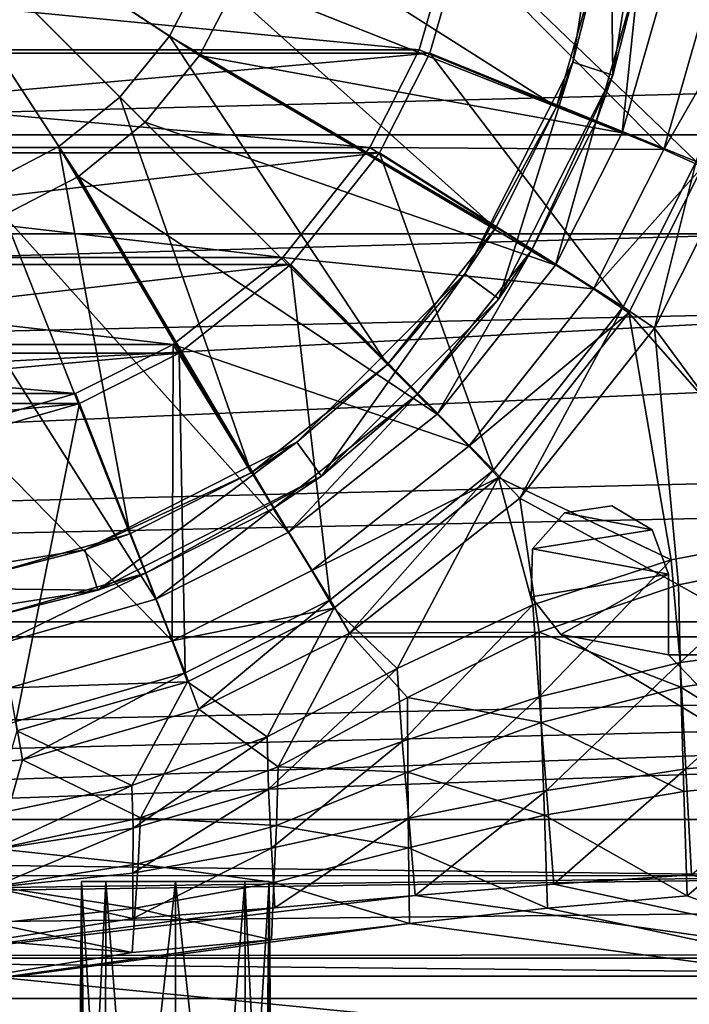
# Model space of a CAD drawing. Header units: metres. Extents: x 0 to 804, y -808 to 0.
# Tile 29 of 100: x 414 to 462, y -754 to -684. Entities that reach past the tile are written whole.
import ezdxf

# ---------------------------------------------------------------- set-up
doc = ezdxf.new("R2010")
doc.units = ezdxf.units.M

msp = doc.modelspace()

# ---------------------------------------------------------------- linework, layer by layer
at = {"layer": 'None012311'}
for points in [[(360.826385, -686.103394, 85.64695), (358.45575, -677.859558, 85.790848), (445.577271, -677.859558, 85.790848)], [(442.459229, -685.859924, 88.651657), (359.246185, -677.765686, 88.792946), (361.573792, -685.859924, 88.651657)], [(442.459229, -685.859924, 88.651657), (444.786835, -677.765686, 88.792946), (359.246185, -677.765686, 88.792946)], [(360.826385, -686.103394, 85.64695), (445.577271, -677.859558, 85.790848), (443.206635, -686.103394, 85.64695)], [(459.845062, -692.929993, 99.325607), (444.786835, -677.765686, 88.792946), (442.459229, -685.859924, 88.651657)], [(443.206635, -686.103394, 85.64695), (445.577271, -677.859558, 85.790848), (462.142944, -693.803955, 97.272797)], [(459.845062, -692.929993, 99.325607), (463.173309, -681.35614, 99.527626), (444.786835, -677.765686, 88.792946)], [(445.577271, -677.859558, 85.790848), (465.603424, -681.770203, 97.482841), (462.142944, -693.803955, 97.272797)], [(466.085419, -682.045044, 108.11792), (463.173309, -681.35614, 99.527626), (459.845062, -692.929993, 99.325607)], [(462.598694, -694.170044, 107.906281), (466.085419, -682.045044, 108.11792), (459.845062, -692.929993, 99.325607)], [(364.387665, -693.175293, 85.523506), (360.826385, -686.103394, 85.64695), (443.206635, -686.103394, 85.64695)], [(438.96228, -692.803955, 88.530449), (361.573792, -685.859924, 88.651657), (365.07077, -692.803955, 88.530449)], [(438.96228, -692.803955, 88.530449), (442.459229, -685.859924, 88.651657), (361.573792, -685.859924, 88.651657)], [(364.387665, -693.175293, 85.523506), (443.206635, -686.103394, 85.64695), (439.645355, -693.175293, 85.523506)], [(438.96228, -692.803955, 88.530449), (459.845062, -692.929993, 99.325607), (442.459229, -685.859924, 88.651657)], [(439.645355, -693.175293, 85.523506), (443.206635, -686.103394, 85.64695), (456.951965, -704.114929, 97.092819)], [(443.206635, -686.103394, 85.64695), (462.142944, -693.803955, 97.272797), (456.951965, -704.114929, 97.092819)], [(370.691406, -701.119812, 85.384834), (364.387665, -693.175293, 85.523506), (439.645355, -693.175293, 85.523506)], [(432.773224, -700.603882, 88.394302), (365.07077, -692.803955, 88.530449), (371.259827, -700.603882, 88.394302)], [(432.773224, -700.603882, 88.394302), (438.96228, -692.803955, 88.530449), (365.07077, -692.803955, 88.530449)], [(370.691406, -701.119812, 85.384834), (439.645355, -693.175293, 85.523506), (433.341614, -701.119812, 85.384834)], [(432.773224, -700.603882, 88.394302), (454.851837, -702.8479, 99.152489), (438.96228, -692.803955, 88.530449)], [(433.341614, -701.119812, 85.384834), (439.645355, -693.175293, 85.523506), (447.742676, -715.723938, 96.890182)], [(454.851837, -702.8479, 99.152489), (459.845062, -692.929993, 99.325607), (438.96228, -692.803955, 88.530449)], [(439.645355, -693.175293, 85.523506), (456.951965, -704.114929, 97.092819), (447.742676, -715.723938, 96.890182)], [(462.598694, -694.170044, 107.906281), (459.845062, -692.929993, 99.325607), (454.851837, -702.8479, 99.152489)], [(456.951965, -704.114929, 97.092819), (462.142944, -693.803955, 97.272797), (459.18692, -705.63446, 104.705711)], [(462.142944, -693.803955, 97.272797), (464.588348, -694.905212, 104.89299), (459.18692, -705.63446, 104.705711)], [(457.3685, -704.55896, 107.724937), (462.598694, -694.170044, 107.906281), (454.851837, -702.8479, 99.152489)], [(457.3685, -704.55896, 107.724937), (471.036133, -720.081421, 107.453995), (462.598694, -694.170044, 107.906281)], [(464.588348, -694.905212, 104.89299), (471.127197, -721.830017, 104.423012), (459.18692, -705.63446, 104.705711)], [(424.972137, -706.791992, 88.286285), (371.259827, -700.603882, 88.394302), (379.060913, -706.791992, 88.286285)], [(424.972137, -706.791992, 88.286285), (432.773224, -700.603882, 88.394302), (371.259827, -700.603882, 88.394302)], [(424.972137, -706.791992, 88.286285), (445.995148, -714.012207, 98.957619), (432.773224, -700.603882, 88.394302)], [(445.995148, -714.012207, 98.957619), (454.851837, -702.8479, 99.152489), (432.773224, -700.603882, 88.394302)], [(378.637146, -707.422607, 85.274818), (370.691406, -701.119812, 85.384834), (433.341614, -701.119812, 85.384834)], [(378.637146, -707.422607, 85.274818), (433.341614, -701.119812, 85.384834), (425.395874, -707.422607, 85.274818)], [(425.395874, -707.422607, 85.274818), (433.341614, -701.119812, 85.384834), (436.131927, -724.931763, 96.729454)], [(433.341614, -701.119812, 85.384834), (447.742676, -715.723938, 96.890182), (436.131927, -724.931763, 96.729454)], [(457.3685, -704.55896, 107.724937), (454.851837, -702.8479, 99.152489), (445.995148, -714.012207, 98.957619)], [(447.742676, -715.723938, 96.890182), (456.951965, -704.114929, 97.092819), (449.602417, -717.716675, 104.494812)], [(456.951965, -704.114929, 97.092819), (459.18692, -705.63446, 104.705711), (449.602417, -717.716675, 104.494812)], [(448.089294, -716.256104, 107.52076), (457.3685, -704.55896, 107.724937), (445.995148, -714.012207, 98.957619)], [(448.089294, -716.256104, 107.52076), (460.37619, -722.107483, 107.418625), (457.3685, -704.55896, 107.724937)], [(460.37619, -722.107483, 107.418625), (471.036133, -720.081421, 107.453995), (457.3685, -704.55896, 107.724937)], [(459.18692, -705.63446, 104.705711), (460.884552, -723.873535, 104.387344), (449.602417, -717.716675, 104.494812)], [(471.127197, -721.830017, 104.423012), (460.884552, -723.873535, 104.387344), (459.18692, -705.63446, 104.705711)], [(418.027008, -710.288391, 88.225258), (379.060913, -706.791992, 88.286285), (386.006012, -710.288391, 88.225258)], [(418.027008, -710.288391, 88.225258), (424.972137, -706.791992, 88.286285), (379.060913, -706.791992, 88.286285)], [(418.027008, -710.288391, 88.225258), (424.909729, -727.859985, 98.715904), (424.972137, -706.791992, 88.286285)], [(424.909729, -727.859985, 98.715904), (434.829132, -722.867554, 98.803047), (424.972137, -706.791992, 88.286285)], [(424.972137, -706.791992, 88.286285), (434.829132, -722.867554, 98.803047), (445.995148, -714.012207, 98.957619)], [(385.710144, -710.983337, 85.212669), (378.637146, -707.422607, 85.274818), (425.395874, -707.422607, 85.274818)], [(385.710144, -710.983337, 85.212669), (425.395874, -707.422607, 85.274818), (418.322906, -710.983337, 85.212669)], [(418.322906, -710.983337, 85.212669), (425.395874, -707.422607, 85.274818), (425.819397, -730.121948, 96.638863)], [(425.395874, -707.422607, 85.274818), (436.131927, -724.931763, 96.729454), (425.819397, -730.121948, 96.638863)], [(409.931519, -712.615662, 88.184631), (418.027008, -710.288391, 88.225258), (386.006012, -710.288391, 88.225258)], [(424.909729, -727.859985, 98.715904), (418.027008, -710.288391, 88.225258), (409.931519, -712.615662, 88.184631)], [(393.955231, -713.353638, 85.171295), (385.710144, -710.983337, 85.212669), (418.322906, -710.983337, 85.212669)], [(393.955231, -713.353638, 85.171295), (418.322906, -710.983337, 85.212669), (410.077789, -713.353638, 85.171295)], [(410.077789, -713.353638, 85.171295), (418.322906, -710.983337, 85.212669), (413.783813, -733.581909, 96.578468)], [(418.322906, -710.983337, 85.212669), (425.819397, -730.121948, 96.638863), (413.783813, -733.581909, 96.578468)], [(413.334106, -731.187744, 98.657814), (424.909729, -727.859985, 98.715904), (409.931519, -712.615662, 88.184631)], [(448.089294, -716.256104, 107.52076), (445.995148, -714.012207, 98.957619), (434.829132, -722.867554, 98.803047)], [(436.131927, -724.931763, 96.729454), (447.742676, -715.723938, 96.890182), (437.518372, -727.299683, 104.327538)], [(447.742676, -715.723938, 96.890182), (449.602417, -717.716675, 104.494812), (437.518372, -727.299683, 104.327538)], [(436.39032, -725.533936, 107.358818), (448.089294, -716.256104, 107.52076), (434.829132, -722.867554, 98.803047)], [(436.39032, -725.533936, 107.358818), (440.892822, -729.815125, 107.284088), (448.089294, -716.256104, 107.52076)], [(440.892822, -729.815125, 107.284088), (450.547455, -725.290588, 107.363068), (448.089294, -716.256104, 107.52076)], [(448.089294, -716.256104, 107.52076), (450.547455, -725.290588, 107.363068), (460.37619, -722.107483, 107.418625)], [(449.602417, -717.716675, 104.494812), (450.997681, -727.240356, 104.328575), (437.518372, -727.299683, 104.327538)], [(460.884552, -723.873535, 104.387344), (450.997681, -727.240356, 104.328575), (449.602417, -717.716675, 104.494812)], [(471.036133, -720.081421, 107.453995), (460.37619, -722.107483, 107.418625), (461.011261, -729.390259, 121.466835)], [(471.24231, -728.035889, 121.568214), (471.036133, -720.081421, 107.453995), (461.011261, -729.390259, 121.466835)], [(460.884552, -723.873535, 104.387344), (471.127197, -721.830017, 104.423012), (471.233643, -729.661865, 118.332138)], [(450.994598, -731.828186, 121.26181), (460.37619, -722.107483, 107.418625), (450.547455, -725.290588, 107.363068)], [(461.011261, -729.390259, 121.466835), (460.37619, -722.107483, 107.418625), (450.994598, -731.828186, 121.26181)], [(436.39032, -725.533936, 107.358818), (434.829132, -722.867554, 98.803047), (424.909729, -727.859985, 98.715904)], [(450.997681, -727.240356, 104.328575), (460.884552, -723.873535, 104.387344), (461.042542, -731.149902, 118.306168)], [(461.042542, -731.149902, 118.306168), (460.884552, -723.873535, 104.387344), (471.233643, -729.661865, 118.332138)], [(425.999847, -730.763306, 107.26754), (436.39032, -725.533936, 107.358818), (424.909729, -727.859985, 98.715904)], [(425.819397, -730.121948, 96.638863), (436.131927, -724.931763, 96.729454), (426.787506, -732.700317, 104.233269)], [(425.999847, -730.763306, 107.26754), (431.651245, -734.671021, 107.199333), (436.39032, -725.533936, 107.358818)], [(436.131927, -724.931763, 96.729454), (437.518372, -727.299683, 104.327538), (426.787506, -732.700317, 104.233269)], [(431.651245, -734.671021, 107.199333), (440.892822, -729.815125, 107.284088), (436.39032, -725.533936, 107.358818)], [(450.547455, -725.290588, 107.363068), (440.892822, -729.815125, 107.284088), (441.250305, -735.014343, 120.99221)], [(450.994598, -731.828186, 121.26181), (450.547455, -725.290588, 107.363068), (441.250305, -735.014343, 120.99221)], [(437.518372, -727.299683, 104.327538), (432.435699, -736.815369, 104.161446), (426.787506, -732.700317, 104.233269)], [(437.518372, -727.299683, 104.327538), (441.636749, -731.872375, 104.247726), (432.435699, -736.815369, 104.161446)], [(450.997681, -727.240356, 104.328575), (441.636749, -731.872375, 104.247726), (437.518372, -727.299683, 104.327538)], [(441.636749, -731.872375, 104.247726), (450.997681, -727.240356, 104.328575), (451.133636, -733.656799, 118.262405)], [(451.133636, -733.656799, 118.262405), (450.997681, -727.240356, 104.328575), (461.042542, -731.149902, 118.306168)], [(425.999847, -730.763306, 107.26754), (424.909729, -727.859985, 98.715904), (413.334106, -731.187744, 98.657814)], [(471.24231, -728.035889, 121.568214), (461.011261, -729.390259, 121.466835), (461.409576, -736.948364, 135.6259)], [(471.449249, -736.053406, 135.707764), (471.24231, -728.035889, 121.568214), (461.409576, -736.948364, 135.6259)], [(451.507996, -738.483093, 135.457886), (461.011261, -729.390259, 121.466835), (450.994598, -731.828186, 121.26181)], [(461.409576, -736.948364, 135.6259), (461.011261, -729.390259, 121.466835), (451.507996, -738.483093, 135.457886)], [(471.233643, -729.661865, 118.332138), (471.367432, -737.544922, 132.241364), (461.042542, -731.149902, 118.306168)], [(413.783813, -733.581909, 96.578468), (425.819397, -730.121948, 96.638863), (414.26239, -736.301025, 104.170425)], [(425.819397, -730.121948, 96.638863), (426.787506, -732.700317, 104.233269), (414.26239, -736.301025, 104.170425)], [(440.892822, -729.815125, 107.284088), (431.651245, -734.671021, 107.199333), (431.746307, -738.391418, 120.721359)], [(441.250305, -735.014343, 120.99221), (440.892822, -729.815125, 107.284088), (431.746307, -738.391418, 120.721359)], [(413.873016, -734.249512, 107.206688), (425.999847, -730.763306, 107.26754), (413.334106, -731.187744, 98.657814)], [(413.873016, -734.249512, 107.206688), (422.043854, -738.12793, 107.138992), (425.999847, -730.763306, 107.26754)], [(422.043854, -738.12793, 107.138992), (431.651245, -734.671021, 107.199333), (425.999847, -730.763306, 107.26754)], [(441.250305, -735.014343, 120.99221), (441.716827, -740.464661, 135.21965), (450.994598, -731.828186, 121.26181)], [(441.716827, -740.464661, 135.21965), (451.507996, -738.483093, 135.457886), (450.994598, -731.828186, 121.26181)], [(461.042542, -731.149902, 118.306168), (461.275299, -738.566711, 132.223526), (451.133636, -733.656799, 118.262405)], [(471.367432, -737.544922, 132.241364), (461.275299, -738.566711, 132.223526), (461.042542, -731.149902, 118.306168)], [(441.659576, -737.182373, 118.200867), (432.435699, -736.815369, 104.161446), (441.636749, -731.872375, 104.247726)], [(441.659576, -737.182373, 118.200867), (441.636749, -731.872375, 104.247726), (451.133636, -733.656799, 118.262405)], [(426.787506, -732.700317, 104.233269), (422.641632, -740.439575, 104.098183), (414.26239, -736.301025, 104.170425)], [(432.435699, -736.815369, 104.161446), (422.641632, -740.439575, 104.098183), (426.787506, -732.700317, 104.233269)], [(413.783813, -733.581909, 96.578468), (414.26239, -736.301025, 104.170425), (402.01651, -737.424377, 104.15081)], [(441.659576, -737.182373, 118.200867), (451.133636, -733.656799, 118.262405), (451.361053, -740.250122, 132.194138)], [(451.133636, -733.656799, 118.262405), (461.275299, -738.566711, 132.223526), (451.361053, -740.250122, 132.194138)], [(412.138702, -740.18634, 107.103058), (422.043854, -738.12793, 107.138992), (413.873016, -734.249512, 107.206688)], [(431.651245, -734.671021, 107.199333), (422.043854, -738.12793, 107.138992), (422.14093, -741.167664, 120.504967)], [(431.746307, -738.391418, 120.721359), (431.651245, -734.671021, 107.199333), (422.14093, -741.167664, 120.504967)], [(431.746307, -738.391418, 120.721359), (431.961548, -742.583069, 134.950577), (441.250305, -735.014343, 120.99221)], [(431.961548, -742.583069, 134.950577), (441.716827, -740.464661, 135.21965), (441.250305, -735.014343, 120.99221)], [(414.26239, -736.301025, 104.170425), (412.433594, -742.643616, 104.059708), (402.01651, -737.424377, 104.15081)], [(422.641632, -740.439575, 104.098183), (412.433594, -742.643616, 104.059708), (414.26239, -736.301025, 104.170425)], [(471.449249, -736.053406, 135.707764), (461.409576, -736.948364, 135.6259), (461.804413, -744.484192, 149.764496)], [(422.641632, -740.439575, 104.098183), (432.435699, -736.815369, 104.161446), (432.320404, -740.970276, 118.13475)], [(432.320404, -740.970276, 118.13475), (432.435699, -736.815369, 104.161446), (441.659576, -737.182373, 118.200867)], [(441.709808, -742.566162, 132.153717), (432.320404, -740.970276, 118.13475), (441.659576, -737.182373, 118.200867)], [(451.361053, -740.250122, 132.194138), (441.709808, -742.566162, 132.153717), (441.659576, -737.182373, 118.200867)], [(452.016724, -745.139099, 149.618958), (461.409576, -736.948364, 135.6259), (451.507996, -738.483093, 135.457886)], [(461.804413, -744.484192, 149.764496), (461.409576, -736.948364, 135.6259), (452.016724, -745.139099, 149.618958)], [(422.043854, -738.12793, 107.138992), (412.138702, -740.18634, 107.103058), (412.144653, -742.705933, 120.382614)], [(422.14093, -741.167664, 120.504967), (422.043854, -738.12793, 107.138992), (412.144653, -742.705933, 120.382614)], [(461.275299, -738.566711, 132.223526), (471.367432, -737.544922, 132.241364), (461.508057, -745.983521, 146.140884)], [(471.367432, -737.544922, 132.241364), (481.549255, -753.259888, 160.059708), (461.508057, -745.983521, 146.140884)], [(422.14093, -741.167664, 120.504967), (422.118896, -744.355652, 134.726395), (431.746307, -738.391418, 120.721359)], [(422.118896, -744.355652, 134.726395), (431.961548, -742.583069, 134.950577), (431.746307, -738.391418, 120.721359)], [(441.716827, -740.464661, 135.21965), (442.184753, -745.953247, 149.416168), (451.507996, -738.483093, 135.457886)], [(442.184753, -745.953247, 149.416168), (452.016724, -745.139099, 149.618958), (451.507996, -738.483093, 135.457886)], [(451.361053, -740.250122, 132.194138), (461.275299, -738.566711, 132.223526), (461.508057, -745.983521, 146.140884)], [(412.433594, -742.643616, 104.059708), (422.641632, -740.439575, 104.098183), (422.489807, -743.694336, 118.087204)], [(422.641632, -740.439575, 104.098183), (432.320404, -740.970276, 118.13475), (422.489807, -743.694336, 118.087204)], [(431.961548, -742.583069, 134.950577), (432.190308, -746.823486, 149.179596), (441.716827, -740.464661, 135.21965)], [(432.190308, -746.823486, 149.179596), (442.184753, -745.953247, 149.416168), (441.716827, -740.464661, 135.21965)], [(451.58847, -746.843445, 146.12587), (441.709808, -742.566162, 132.153717), (451.361053, -740.250122, 132.194138)], [(461.508057, -745.983521, 146.140884), (451.58847, -746.843445, 146.12587), (451.361053, -740.250122, 132.194138)], [(412.144653, -742.705933, 120.382614), (412.102539, -745.37616, 134.609879), (422.14093, -741.167664, 120.504967)], [(412.102539, -745.37616, 134.609879), (422.118896, -744.355652, 134.726395), (422.14093, -741.167664, 120.504967)], [(422.489807, -743.694336, 118.087204), (432.320404, -740.970276, 118.13475), (432.138489, -745.037598, 132.110565)], [(432.138489, -745.037598, 132.110565), (432.320404, -740.970276, 118.13475), (441.709808, -742.566162, 132.153717)], [(412.433594, -742.643616, 104.059708), (422.489807, -743.694336, 118.087204), (412.327911, -745.317871, 118.058861)], [(422.116302, -747.578064, 148.971954), (431.961548, -742.583069, 134.950577), (422.118896, -744.355652, 134.726395)], [(432.190308, -746.823486, 149.179596), (431.961548, -742.583069, 134.950577), (422.116302, -747.578064, 148.971954)], [(441.76004, -747.94989, 146.106552), (432.138489, -745.037598, 132.110565), (441.709808, -742.566162, 132.153717)], [(441.76004, -747.94989, 146.106552), (441.709808, -742.566162, 132.153717), (451.58847, -746.843445, 146.12587)], [(412.327911, -745.317871, 118.058861), (422.489807, -743.694336, 118.087204), (422.27066, -746.849731, 132.078949)], [(422.489807, -743.694336, 118.087204), (432.138489, -745.037598, 132.110565), (422.27066, -746.849731, 132.078949)], [(412.102539, -745.37616, 134.609879), (422.116302, -747.578064, 148.971954), (422.118896, -744.355652, 134.726395)], [(422.27066, -746.849731, 132.078949), (432.138489, -745.037598, 132.110565), (431.956604, -749.10498, 146.086395)], [(431.956604, -749.10498, 146.086395), (432.138489, -745.037598, 132.110565), (441.76004, -747.94989, 146.106552)], [(481.549255, -751.527832, 163.059708), (461.804413, -744.484192, 149.764496), (452.016724, -745.139099, 149.618958)], [(402.01651, -750.742554, 163.059708), (422.116302, -747.578064, 148.971954), (412.102539, -745.37616, 134.609879)], [(412.195862, -747.951782, 132.059708), (412.327911, -745.317871, 118.058861), (422.27066, -746.849731, 132.078949)], [(452.016724, -745.139099, 149.618958), (442.184753, -745.953247, 149.416168), (481.549255, -751.527832, 163.059708)], [(481.549255, -751.527832, 163.059708), (442.184753, -745.953247, 149.416168), (402.01651, -750.742554, 163.059708)], [(442.184753, -745.953247, 149.416168), (432.190308, -746.823486, 149.179596), (402.01651, -750.742554, 163.059708)], [(481.549255, -753.259888, 160.059708), (451.58847, -746.843445, 146.12587), (461.508057, -745.983521, 146.140884)], [(402.01651, -750.742554, 163.059708), (432.190308, -746.823486, 149.179596), (422.116302, -747.578064, 148.971954)], [(422.051514, -750.005127, 146.070679), (412.195862, -747.951782, 132.059708), (422.27066, -746.849731, 132.078949)], [(422.051514, -750.005127, 146.070679), (422.27066, -746.849731, 132.078949), (431.956604, -749.10498, 146.086395)], [(451.58847, -746.843445, 146.12587), (481.549255, -753.259888, 160.059708), (441.76004, -747.94989, 146.106552)], [(402.01651, -753.259888, 160.059708), (431.956604, -749.10498, 146.086395), (441.76004, -747.94989, 146.106552)], [(481.549255, -753.259888, 160.059708), (402.01651, -753.259888, 160.059708), (441.76004, -747.94989, 146.106552)], [(412.195862, -747.951782, 132.059708), (422.051514, -750.005127, 146.070679), (402.01651, -748.321594, 132.053253)], [(402.01651, -748.321594, 132.053253), (422.051514, -750.005127, 146.070679), (402.01651, -753.259888, 160.059708)], [(422.051514, -750.005127, 146.070679), (431.956604, -749.10498, 146.086395), (402.01651, -753.259888, 160.059708)], [(783.111084, -788.070801, 163.059708), (402.01651, -750.742554, 163.059708), (20.921928, -788.070801, 163.059708)], [(481.549255, -751.527832, 163.059708), (402.01651, -750.742554, 163.059708), (783.111084, -788.070801, 163.059708)], [(20.921928, -791.070801, 160.059708), (402.01651, -753.259888, 160.059708), (783.111084, -791.070801, 160.059708)], [(402.01651, -753.259888, 160.059708), (481.549255, -753.259888, 160.059708), (783.111084, -791.070801, 160.059708)]]:
    msp.add_3dface(points, dxfattribs=at)
at = {"layer": 'None012312'}
for points in [[(708.263794, -682.554504, 2138.76123), (692.430969, -666.464539, 2150.061035), (82.025421, -698.932068, 2125.520996)], [(82.025421, -698.932068, 2125.520996), (692.430969, -666.464539, 2150.061035), (95.76886, -682.554504, 2138.76123)], [(88.046135, -691.900879, 2127.664307), (699.947571, -673.795959, 2141.555664), (715.986511, -691.900879, 2127.664307)], [(88.046135, -691.900879, 2127.664307), (104.085083, -673.795959, 2141.555664), (699.947571, -673.795959, 2141.555664)], [(722.007263, -698.932068, 2125.520996), (708.263794, -682.554504, 2138.76123), (82.025421, -698.932068, 2125.520996)], [(74.516472, -710.105225, 2111.226807), (715.986511, -691.900879, 2127.664307), (64.490143, -726.510559, 2093.738037)], [(715.986511, -691.900879, 2127.664307), (729.516174, -710.105225, 2111.226807), (64.490143, -726.510559, 2093.738037)], [(74.516472, -710.105225, 2111.226807), (88.046135, -691.900879, 2127.664307), (715.986511, -691.900879, 2127.664307)], [(732.550354, -713.465515, 2112.023682), (722.007263, -698.932068, 2125.520996), (62.762112, -727.559082, 2097.012207)], [(62.762112, -727.559082, 2097.012207), (722.007263, -698.932068, 2125.520996), (71.482285, -713.465515, 2112.023682)], [(722.007263, -698.932068, 2125.520996), (82.025421, -698.932068, 2125.520996), (71.482285, -713.465515, 2112.023682)], [(64.490143, -726.510559, 2093.738037), (729.516174, -710.105225, 2111.226807), (739.542542, -726.510559, 2093.738037)], [(741.270569, -727.559082, 2097.012207), (732.550354, -713.465515, 2112.023682), (62.762112, -727.559082, 2097.012207)], [(746.359741, -741.070984, 2075.415527), (54.016331, -750.016052, 2062.424072), (739.542542, -726.510559, 2093.738037)], [(54.016331, -750.016052, 2062.424072), (57.672894, -741.070984, 2075.415527), (739.542542, -726.510559, 2093.738037)], [(739.542542, -726.510559, 2093.738037), (57.672894, -741.070984, 2075.415527), (64.490143, -726.510559, 2093.738037)], [(749.257568, -744.18219, 2076.154541), (741.270569, -727.559082, 2097.012207), (51.714352, -751.684326, 2065.280029)], [(51.714352, -751.684326, 2065.280029), (741.270569, -727.559082, 2097.012207), (54.775116, -744.18219, 2076.154541)], [(741.270569, -727.559082, 2097.012207), (62.762112, -727.559082, 2097.012207), (54.775116, -744.18219, 2076.154541)], [(750.016357, -750.016052, 2062.424072), (53.847458, -750.404053, 2061.823975), (746.359741, -741.070984, 2075.415527)], [(53.847458, -750.404053, 2061.823975), (54.016331, -750.016052, 2062.424072), (746.359741, -741.070984, 2075.415527)], [(752.318298, -751.684326, 2065.280029), (749.257568, -744.18219, 2076.154541), (51.714352, -751.684326, 2065.280029)], [(750.016357, -750.016052, 2062.424072), (750.185181, -750.404053, 2061.823975), (53.847458, -750.404053, 2061.823975)], [(16.016333, -788.016052, 2061.823975), (53.847458, -750.404053, 2061.823975), (788.016357, -788.016052, 2061.823975)], [(53.847458, -750.404053, 2061.823975), (750.185181, -750.404053, 2061.823975), (788.016357, -788.016052, 2061.823975)], [(791.016357, -791.016052, 2065.280029), (51.714352, -751.684326, 2065.280029), (13.016333, -791.016052, 2065.280029)], [(752.318298, -751.684326, 2065.280029), (51.714352, -751.684326, 2065.280029), (791.016357, -791.016052, 2065.280029)]]:
    msp.add_3dface(points, dxfattribs=at)
at = {"layer": 'None012320'}
for points in [[(420.142883, -772.636902, 1177.233276), (418.208282, -775.308472, 1182.640869), (418.471802, -744.956726, 1182.640869)], [(418.208282, -775.308472, 1182.640869), (418.507904, -774.301819, 1183.555664), (418.471802, -744.956726, 1182.640869)], [(420.141998, -772.637573, 1037.234497), (418.208282, -775.308472, 1042.640869), (418.471802, -744.956726, 1042.640869)], [(418.208282, -775.308472, 1042.640869), (418.507904, -774.301819, 1043.555664), (418.471802, -744.956726, 1042.640869)], [(430.076813, -744.956665, 1188.122925), (418.471802, -744.956726, 1182.640869), (420.195923, -744.956726, 1188.120972)], [(430.076813, -744.956665, 1188.122925), (431.803253, -744.956726, 1182.640869), (418.471802, -744.956726, 1182.640869)], [(430.076813, -744.956665, 1048.122925), (418.471802, -744.956726, 1042.640869), (420.195923, -744.956726, 1048.120972)], [(430.076813, -744.956665, 1048.122925), (431.803253, -744.956726, 1042.640869), (418.471802, -744.956726, 1042.640869)], [(420.142883, -772.636902, 1177.233276), (418.471802, -744.956726, 1182.640869), (420.19577, -744.956726, 1177.160889)], [(418.471802, -744.956726, 1182.640869), (418.507904, -774.301819, 1183.555664), (418.803162, -773.917114, 1185.183838)], [(418.471802, -744.956726, 1182.640869), (418.803162, -773.917114, 1185.183838), (420.195923, -744.956726, 1188.120972)], [(431.803253, -744.956726, 1182.640869), (420.19577, -744.956726, 1177.160889), (418.471802, -744.956726, 1182.640869)], [(420.141998, -772.637573, 1037.234497), (418.471802, -744.956726, 1042.640869), (420.19577, -744.956726, 1037.160889)], [(418.471802, -744.956726, 1042.640869), (418.507904, -774.301819, 1043.555664), (418.803162, -773.917114, 1045.183838)], [(418.471802, -744.956726, 1042.640869), (418.803162, -773.917114, 1045.183838), (420.195923, -744.956726, 1048.120972)], [(431.803253, -744.956726, 1042.640869), (420.19577, -744.956726, 1037.160889), (418.471802, -744.956726, 1042.640869)], [(418.803162, -773.917114, 1185.183838), (420.138336, -772.640381, 1188.042236), (420.195923, -744.956726, 1188.120972)], [(418.803162, -773.917114, 1045.183838), (420.138336, -772.640381, 1048.042236), (420.195923, -744.956726, 1048.120972)], [(420.195923, -744.956726, 1188.120972), (420.138336, -772.640381, 1188.042236), (422.234711, -771.481445, 1189.991333)], [(420.195923, -744.956726, 1048.120972), (420.138336, -772.640381, 1048.042236), (422.234711, -771.481445, 1049.991333)], [(422.237518, -771.480408, 1035.288574), (420.141998, -772.637573, 1037.234497), (420.19577, -744.956726, 1037.160889)], [(422.238159, -771.480164, 1175.288208), (420.142883, -772.636902, 1177.233276), (420.19577, -744.956726, 1177.160889)], [(422.238159, -771.480164, 1175.288208), (420.19577, -744.956726, 1177.160889), (425.137054, -744.956726, 1174.475586)], [(431.803253, -744.956726, 1182.640869), (430.076813, -744.956726, 1177.158691), (420.19577, -744.956726, 1177.160889)], [(430.076813, -744.956726, 1177.158691), (425.137054, -744.956726, 1174.475586), (420.19577, -744.956726, 1177.160889)], [(422.237518, -771.480408, 1035.288574), (420.19577, -744.956726, 1037.160889), (425.137054, -744.956726, 1034.475586)], [(431.803253, -744.956726, 1042.640869), (430.076813, -744.956726, 1037.158691), (420.19577, -744.956726, 1037.160889)], [(430.076813, -744.956726, 1037.158691), (425.137054, -744.956726, 1034.475586), (420.19577, -744.956726, 1037.160889)], [(425.137054, -744.956726, 1190.806152), (430.076813, -744.956665, 1188.122925), (420.195923, -744.956726, 1188.120972)], [(425.137054, -744.956726, 1050.806152), (430.076813, -744.956665, 1048.122925), (420.195923, -744.956726, 1048.120972)], [(425.137054, -744.956726, 1190.806152), (420.195923, -744.956726, 1188.120972), (422.234711, -771.481445, 1189.991333)], [(425.137054, -744.956726, 1050.806152), (420.195923, -744.956726, 1048.120972), (422.234711, -771.481445, 1049.991333)], [(425.137054, -770.954285, 1190.806152), (425.137054, -744.956726, 1190.806152), (422.234711, -771.481445, 1189.991333)], [(425.137054, -770.954285, 1050.806152), (425.137054, -744.956726, 1050.806152), (422.234711, -771.481445, 1049.991333)], [(425.137054, -770.954285, 1034.475586), (422.237518, -771.480408, 1035.288574), (425.137054, -744.956726, 1034.475586)], [(425.137054, -770.954285, 1174.475586), (422.238159, -771.480164, 1175.288208), (425.137054, -744.956726, 1174.475586)], [(428.038666, -771.481262, 1189.991699), (430.076813, -744.956665, 1188.122925), (425.137054, -744.956726, 1190.806152)], [(428.038666, -771.481262, 1049.991699), (430.076813, -744.956665, 1048.122925), (425.137054, -744.956726, 1050.806152)], [(425.137054, -770.954285, 1190.806152), (428.038666, -771.481262, 1189.991699), (425.137054, -744.956726, 1190.806152)], [(428.0354, -771.480042, 1175.287964), (425.137054, -744.956726, 1174.475586), (430.076813, -744.956726, 1177.158691)], [(428.0354, -771.480042, 1175.287964), (425.137054, -770.954285, 1174.475586), (425.137054, -744.956726, 1174.475586)], [(425.137054, -770.954285, 1050.806152), (428.038666, -771.481262, 1049.991699), (425.137054, -744.956726, 1050.806152)], [(428.03479, -771.479797, 1035.287598), (425.137054, -744.956726, 1034.475586), (430.076813, -744.956726, 1037.158691)], [(428.03479, -771.479797, 1035.287598), (425.137054, -770.954285, 1034.475586), (425.137054, -744.956726, 1034.475586)], [(430.129761, -772.636047, 1037.231201), (428.03479, -771.479797, 1035.287598), (430.076813, -744.956726, 1037.158691)], [(430.130646, -772.636719, 1177.232422), (428.0354, -771.480042, 1175.287964), (430.076813, -744.956726, 1177.158691)], [(428.038666, -771.481262, 1189.991699), (430.134857, -772.639893, 1188.043701), (430.076813, -744.956665, 1188.122925)], [(428.038666, -771.481262, 1049.991699), (430.134857, -772.639893, 1048.043701), (430.076813, -744.956665, 1048.122925)], [(430.134857, -772.639893, 1188.043701), (431.470703, -773.917175, 1185.184082), (430.076813, -744.956665, 1188.122925)], [(430.076813, -744.956665, 1188.122925), (431.470703, -773.917175, 1185.184082), (431.803253, -744.956726, 1182.640869)], [(430.134857, -772.639893, 1048.043701), (431.470703, -773.917175, 1045.184082), (430.076813, -744.956665, 1048.122925)], [(430.076813, -744.956665, 1048.122925), (431.470703, -773.917175, 1045.184082), (431.803253, -744.956726, 1042.640869)], [(430.130646, -772.636719, 1177.232422), (430.076813, -744.956726, 1177.158691), (431.803253, -744.956726, 1182.640869)], [(430.129761, -772.636047, 1037.231201), (430.076813, -744.956726, 1037.158691), (431.803253, -744.956726, 1042.640869)], [(432.066315, -775.308655, 1042.640869), (430.129761, -772.636047, 1037.231201), (431.803253, -744.956726, 1042.640869)], [(432.066315, -775.308655, 1182.640869), (430.130646, -772.636719, 1177.232422), (431.803253, -744.956726, 1182.640869)], [(431.470703, -773.917175, 1185.184082), (431.766663, -774.302917, 1183.555664), (431.803253, -744.956726, 1182.640869)], [(431.470703, -773.917175, 1045.184082), (431.766663, -774.302917, 1043.555664), (431.803253, -744.956726, 1042.640869)], [(431.803253, -744.956726, 1182.640869), (431.766663, -774.302917, 1183.555664), (432.066315, -775.308655, 1182.640869)], [(431.803253, -744.956726, 1042.640869), (431.766663, -774.302917, 1043.555664), (432.066315, -775.308655, 1042.640869)]]:
    msp.add_3dface(points, dxfattribs=at)
at = {"layer": 'None012321'}
for points in [[(412.931305, -697.610474, 110.948647), (418.242432, -694.858948, 110.948647), (402.01651, -670.040283, 112.452507)], [(418.242432, -694.858948, 110.948647), (422.983734, -691.007507, 110.948647), (402.01651, -670.040283, 112.452507)], [(422.983734, -691.007507, 110.948647), (426.835205, -686.266174, 110.948647), (402.01651, -670.040283, 112.452507)], [(426.835205, -686.266174, 110.948647), (429.5867, -680.955078, 110.948647), (402.01651, -670.040283, 112.452507)], [(427.231232, -680.022522, 108.182106), (424.714783, -684.879944, 108.182106), (402.01651, -670.040283, 109.452507)], [(424.714783, -684.879944, 108.182106), (421.192383, -689.216125, 108.182106), (402.01651, -670.040283, 109.452507)], [(421.192383, -689.216125, 108.182106), (416.856171, -692.738525, 108.182106), (402.01651, -670.040283, 109.452507)], [(416.856171, -692.738525, 108.182106), (411.998779, -695.255005, 108.182106), (402.01651, -670.040283, 109.452507)], [(453.373566, -686.727173, 96.509148), (455.11496, -679.866577, 104.382042), (456.01651, -670.040283, 96.509148)], [(456.01651, -670.040283, 96.509148), (456.226746, -687.654236, 96.509148), (453.373566, -686.727173, 96.509148)], [(459.01651, -670.040283, 96.509148), (456.226746, -687.654236, 96.509148), (456.01651, -670.040283, 96.509148)], [(456.226746, -687.654236, 96.509148), (459.01651, -670.040283, 96.509148), (458.06485, -680.412476, 103.797256)], [(452.22525, -689.916931, 104.382042), (427.231232, -680.022522, 108.182106), (428.682526, -674.974854, 108.182106)], [(455.11496, -679.866577, 104.382042), (452.22525, -689.916931, 104.382042), (428.682526, -674.974854, 108.182106)], [(447.887817, -698.532776, 104.382042), (424.714783, -684.879944, 108.182106), (427.231232, -680.022522, 108.182106)], [(452.22525, -689.916931, 104.382042), (447.887817, -698.532776, 104.382042), (427.231232, -680.022522, 108.182106)], [(452.22525, -689.916931, 104.382042), (455.11496, -679.866577, 104.382042), (453.373566, -686.727173, 96.509148)], [(455.014618, -691.021179, 103.797256), (458.06485, -680.412476, 103.797256), (456.874176, -691.757385, 103.389137)], [(456.226746, -687.654236, 96.509148), (458.06485, -680.412476, 103.797256), (455.014618, -691.021179, 103.797256)], [(458.06485, -680.412476, 103.797256), (460.031403, -680.776428, 103.389137), (456.874176, -691.757385, 103.389137)], [(426.835205, -686.266174, 110.948647), (456.874176, -691.757385, 106.452507), (429.5867, -680.955078, 110.948647)], [(456.874176, -691.757385, 106.452507), (460.031403, -680.776428, 106.452507), (429.5867, -680.955078, 110.948647)], [(456.874176, -691.757385, 103.389137), (460.031403, -680.776428, 103.389137), (456.874176, -691.757385, 106.452507)], [(456.874176, -691.757385, 106.452507), (460.031403, -680.776428, 103.389137), (460.031403, -680.776428, 106.452507)], [(440.200287, -708.22406, 104.382042), (421.192383, -689.216125, 108.182106), (424.714783, -684.879944, 108.182106)], [(447.887817, -698.532776, 104.382042), (440.200287, -708.22406, 104.382042), (424.714783, -684.879944, 108.182106)], [(422.983734, -691.007507, 110.948647), (452.136627, -701.168518, 106.452507), (426.835205, -686.266174, 110.948647)], [(452.136627, -701.168518, 106.452507), (456.874176, -691.757385, 106.452507), (426.835205, -686.266174, 110.948647)], [(445.70343, -701.780701, 96.509148), (452.22525, -689.916931, 104.382042), (453.373566, -686.727173, 96.509148)], [(453.373566, -686.727173, 96.509148), (448.130493, -703.544006, 96.509148), (445.70343, -701.780701, 96.509148)], [(456.226746, -687.654236, 96.509148), (448.130493, -703.544006, 96.509148), (453.373566, -686.727173, 96.509148)], [(448.130493, -703.544006, 96.509148), (456.226746, -687.654236, 96.509148), (450.437134, -700.114258, 103.797256)], [(450.437134, -700.114258, 103.797256), (456.226746, -687.654236, 96.509148), (455.014618, -691.021179, 103.797256)], [(430.509033, -715.91156, 104.382042), (416.856171, -692.738525, 108.182106), (421.192383, -689.216125, 108.182106)], [(440.200287, -708.22406, 104.382042), (430.509033, -715.91156, 104.382042), (421.192383, -689.216125, 108.182106)], [(445.70343, -701.780701, 96.509148), (447.887817, -698.532776, 104.382042), (452.22525, -689.916931, 104.382042)], [(418.242432, -694.858948, 110.948647), (443.735779, -711.759521, 106.452507), (422.983734, -691.007507, 110.948647)], [(443.735779, -711.759521, 106.452507), (452.136627, -701.168518, 106.452507), (422.983734, -691.007507, 110.948647)], [(450.437134, -700.114258, 103.797256), (455.014618, -691.021179, 103.797256), (452.136627, -701.168518, 103.389137)], [(455.014618, -691.021179, 103.797256), (456.874176, -691.757385, 103.389137), (452.136627, -701.168518, 103.389137)], [(452.136627, -701.168518, 103.389137), (456.874176, -691.757385, 103.389137), (452.136627, -701.168518, 106.452507)], [(452.136627, -701.168518, 106.452507), (456.874176, -691.757385, 103.389137), (456.874176, -691.757385, 106.452507)], [(421.893188, -720.249023, 104.382042), (411.998779, -695.255005, 108.182106), (416.856171, -692.738525, 108.182106)], [(430.509033, -715.91156, 104.382042), (421.893188, -720.249023, 104.382042), (416.856171, -692.738525, 108.182106)], [(421.893188, -720.249023, 104.382042), (411.842834, -723.138672, 104.382042), (411.998779, -695.255005, 108.182106)], [(412.931305, -697.610474, 110.948647), (433.144775, -720.1604, 106.452507), (418.242432, -694.858948, 110.948647)], [(433.144775, -720.1604, 106.452507), (443.735779, -711.759521, 106.452507), (418.242432, -694.858948, 110.948647)], [(407.412109, -699.197388, 110.948647), (423.733612, -724.897888, 106.452507), (412.931305, -697.610474, 110.948647)], [(423.733612, -724.897888, 106.452507), (433.144775, -720.1604, 106.452507), (412.931305, -697.610474, 110.948647)], [(440.200287, -708.22406, 104.382042), (447.887817, -698.532776, 104.382042), (445.70343, -701.780701, 96.509148)], [(412.752655, -728.055176, 106.452507), (423.733612, -724.897888, 106.452507), (407.412109, -699.197388, 110.948647)], [(442.321594, -710.345337, 103.797256), (450.437134, -700.114258, 103.797256), (443.735779, -711.759521, 103.389137)], [(442.321594, -710.345337, 103.797256), (448.130493, -703.544006, 96.509148), (450.437134, -700.114258, 103.797256)], [(450.437134, -700.114258, 103.797256), (452.136627, -701.168518, 103.389137), (443.735779, -711.759521, 103.389137)], [(443.735779, -711.759521, 103.389137), (452.136627, -701.168518, 103.389137), (443.735779, -711.759521, 106.452507)], [(443.735779, -711.759521, 106.452507), (452.136627, -701.168518, 103.389137), (452.136627, -701.168518, 106.452507)], [(433.756927, -713.727173, 96.509148), (440.200287, -708.22406, 104.382042), (445.70343, -701.780701, 96.509148)], [(445.70343, -701.780701, 96.509148), (435.520264, -716.154236, 96.509148), (433.756927, -713.727173, 96.509148)], [(448.130493, -703.544006, 96.509148), (435.520264, -716.154236, 96.509148), (445.70343, -701.780701, 96.509148)], [(435.520264, -716.154236, 96.509148), (448.130493, -703.544006, 96.509148), (442.321594, -710.345337, 103.797256)], [(430.509033, -715.91156, 104.382042), (440.200287, -708.22406, 104.382042), (433.756927, -713.727173, 96.509148)], [(432.090485, -718.460876, 103.797256), (442.321594, -710.345337, 103.797256), (433.144775, -720.1604, 103.389137)], [(432.090485, -718.460876, 103.797256), (435.520264, -716.154236, 96.509148), (442.321594, -710.345337, 103.797256)], [(442.321594, -710.345337, 103.797256), (443.735779, -711.759521, 103.389137), (433.144775, -720.1604, 103.389137)], [(433.144775, -720.1604, 103.389137), (443.735779, -711.759521, 103.389137), (433.144775, -720.1604, 106.452507)], [(433.144775, -720.1604, 106.452507), (443.735779, -711.759521, 103.389137), (443.735779, -711.759521, 106.452507)], [(418.70343, -721.397339, 96.509148), (430.509033, -715.91156, 104.382042), (433.756927, -713.727173, 96.509148)], [(433.756927, -713.727173, 96.509148), (419.630493, -724.250488, 96.509148), (418.70343, -721.397339, 96.509148)], [(435.520264, -716.154236, 96.509148), (419.630493, -724.250488, 96.509148), (433.756927, -713.727173, 96.509148)], [(418.70343, -721.397339, 96.509148), (421.893188, -720.249023, 104.382042), (430.509033, -715.91156, 104.382042)], [(419.630493, -724.250488, 96.509148), (435.520264, -716.154236, 96.509148), (422.997437, -723.038391, 103.797256)], [(435.520264, -716.154236, 96.509148), (432.090485, -718.460876, 103.797256), (422.997437, -723.038391, 103.797256)], [(422.997437, -723.038391, 103.797256), (432.090485, -718.460876, 103.797256), (423.733612, -724.897888, 103.389137)], [(432.090485, -718.460876, 103.797256), (433.144775, -720.1604, 103.389137), (423.733612, -724.897888, 103.389137)], [(411.842834, -723.138672, 104.382042), (421.893188, -720.249023, 104.382042), (418.70343, -721.397339, 96.509148)], [(423.733612, -724.897888, 103.389137), (433.144775, -720.1604, 103.389137), (423.733612, -724.897888, 106.452507)], [(423.733612, -724.897888, 106.452507), (433.144775, -720.1604, 103.389137), (433.144775, -720.1604, 106.452507)], [(402.01651, -724.040283, 96.509148), (411.842834, -723.138672, 104.382042), (418.70343, -721.397339, 96.509148)], [(419.630493, -724.250488, 96.509148), (402.01651, -724.040283, 96.509148), (418.70343, -721.397339, 96.509148)], [(412.388733, -726.088623, 103.797256), (422.997437, -723.038391, 103.797256), (412.752655, -728.055176, 103.389137)], [(419.630493, -724.250488, 96.509148), (422.997437, -723.038391, 103.797256), (412.388733, -726.088623, 103.797256)], [(422.997437, -723.038391, 103.797256), (423.733612, -724.897888, 103.389137), (412.752655, -728.055176, 103.389137)], [(419.630493, -724.250488, 96.509148), (402.01651, -727.040283, 96.509148), (402.01651, -724.040283, 96.509148)], [(402.01651, -727.040283, 96.509148), (419.630493, -724.250488, 96.509148), (412.388733, -726.088623, 103.797256)], [(412.752655, -728.055176, 103.389137), (423.733612, -724.897888, 103.389137), (412.752655, -728.055176, 106.452507)], [(412.752655, -728.055176, 106.452507), (423.733612, -724.897888, 103.389137), (423.733612, -724.897888, 106.452507)]]:
    msp.add_3dface(points, dxfattribs=at)
at = {"layer": 'None012323'}
for points in [[(459.021698, -719.97229, 1036.141235), (452.782318, -718.765381, 1036.141235), (456.154785, -718.257202, 1036.141235)], [(456.154785, -718.257202, 1036.141235), (452.782318, -718.765381, 1036.141235), (456.154785, -718.257202, 1189.141235)], [(452.782318, -718.765381, 1036.141235), (452.782318, -718.765381, 1189.141235), (456.154785, -718.257202, 1189.141235)], [(459.021698, -719.97229, 1189.141235), (456.154785, -718.257202, 1189.141235), (452.782318, -718.765381, 1189.141235)], [(459.021698, -719.97229, 1036.141235), (456.154785, -718.257202, 1036.141235), (459.021698, -719.97229, 1189.141235)], [(456.154785, -718.257202, 1036.141235), (456.154785, -718.257202, 1189.141235), (459.021698, -719.97229, 1189.141235)], [(450.521118, -721.315308, 1036.141235), (452.782318, -718.765381, 1036.141235), (459.021698, -719.97229, 1036.141235)], [(452.782318, -718.765381, 1036.141235), (450.521118, -721.315308, 1036.141235), (452.782318, -718.765381, 1189.141235)], [(450.521118, -721.315308, 1036.141235), (450.521118, -721.315308, 1189.141235), (452.782318, -718.765381, 1189.141235)], [(459.021698, -719.97229, 1189.141235), (452.782318, -718.765381, 1189.141235), (450.521118, -721.315308, 1189.141235)], [(460.168549, -723.110107, 1036.141235), (450.521118, -721.315308, 1036.141235), (459.021698, -719.97229, 1036.141235)], [(460.168549, -723.110107, 1189.141235), (459.021698, -719.97229, 1189.141235), (450.521118, -721.315308, 1189.141235)], [(460.168549, -723.110107, 1036.141235), (459.021698, -719.97229, 1036.141235), (460.168549, -723.110107, 1189.141235)], [(459.021698, -719.97229, 1036.141235), (459.021698, -719.97229, 1189.141235), (460.168549, -723.110107, 1189.141235)], [(460.168549, -723.110107, 1036.141235), (450.41983, -724.72345, 1036.141235), (450.521118, -721.315308, 1036.141235)], [(450.521118, -721.315308, 1036.141235), (450.41983, -724.72345, 1036.141235), (450.521118, -721.315308, 1189.141235)], [(450.41983, -724.72345, 1036.141235), (450.41983, -724.72345, 1189.141235), (450.521118, -721.315308, 1189.141235)], [(450.521118, -721.315308, 1189.141235), (450.41983, -724.72345, 1189.141235), (460.168549, -723.110107, 1189.141235)], [(452.526276, -727.403625, 1036.141235), (450.41983, -724.72345, 1036.141235), (460.168549, -723.110107, 1036.141235)], [(450.41983, -724.72345, 1189.141235), (452.526276, -727.403625, 1189.141235), (460.168549, -723.110107, 1189.141235)], [(460.168762, -728.847168, 1036.141235), (452.526276, -727.403625, 1036.141235), (460.168549, -723.110107, 1036.141235)], [(460.168549, -723.110107, 1189.141235), (452.526276, -727.403625, 1189.141235), (460.168762, -728.847168, 1189.141235)], [(460.168762, -728.847168, 1036.141235), (460.168549, -723.110107, 1036.141235), (460.168762, -728.847168, 1189.141235)], [(460.168549, -723.110107, 1036.141235), (460.168549, -723.110107, 1189.141235), (460.168762, -728.847168, 1189.141235)], [(450.41983, -724.72345, 1036.141235), (452.526276, -727.403625, 1036.141235), (450.41983, -724.72345, 1189.141235)], [(452.526276, -727.403625, 1036.141235), (452.526276, -727.403625, 1189.141235), (450.41983, -724.72345, 1189.141235)], [(467.386475, -736.315308, 1036.141235), (452.526276, -727.403625, 1036.141235), (460.168762, -728.847168, 1036.141235)], [(452.526276, -727.403625, 1036.141235), (467.386475, -736.315308, 1036.141235), (452.526276, -727.403625, 1189.141235)], [(467.386475, -736.315308, 1036.141235), (467.386475, -736.315308, 1189.141235), (452.526276, -727.403625, 1189.141235)], [(452.526276, -727.403625, 1189.141235), (467.386475, -736.315308, 1189.141235), (460.168762, -728.847168, 1189.141235)], [(476.743652, -728.847229, 1036.141235), (467.386475, -736.315308, 1036.141235), (460.168762, -728.847168, 1036.141235)], [(460.168762, -728.847168, 1036.141235), (460.168762, -728.847168, 1189.141235), (476.743652, -728.847229, 1036.141235)], [(460.168762, -728.847168, 1189.141235), (476.743652, -728.847229, 1189.141235), (476.743652, -728.847229, 1036.141235)], [(460.168762, -728.847168, 1189.141235), (467.386475, -736.315308, 1189.141235), (476.743652, -728.847229, 1189.141235)]]:
    msp.add_3dface(points, dxfattribs=at)
at = {"layer": 'None012347'}
for points in [[(469.893951, -740.541138, 2031.640869), (469.893951, -740.541138, 193.640823), (150.893951, -740.542542, 2031.640869)], [(469.893951, -740.541138, 193.640823), (150.893951, -740.542542, 193.640823), (150.893951, -740.542542, 2031.640869)], [(469.893951, -740.541138, 2031.640869), (150.893951, -740.542542, 2031.640869), (469.893982, -744.541138, 2031.640869)], [(150.893951, -740.542542, 193.640823), (469.893951, -740.541138, 193.640823), (469.893982, -744.541138, 193.640823)], [(150.893951, -740.542542, 2031.640869), (150.893967, -744.542542, 2031.640869), (469.893982, -744.541138, 2031.640869)], [(150.893967, -744.542542, 193.640823), (150.893951, -740.542542, 193.640823), (469.893982, -744.541138, 193.640823)], [(150.893967, -744.542542, 2031.640869), (150.893967, -744.542542, 193.640823), (469.893982, -744.541138, 2031.640869)], [(150.893967, -744.542542, 193.640823), (469.893982, -744.541138, 193.640823), (469.893982, -744.541138, 2031.640869)]]:
    msp.add_3dface(points, dxfattribs=at)

doc.saveas('drawing.dxf')
